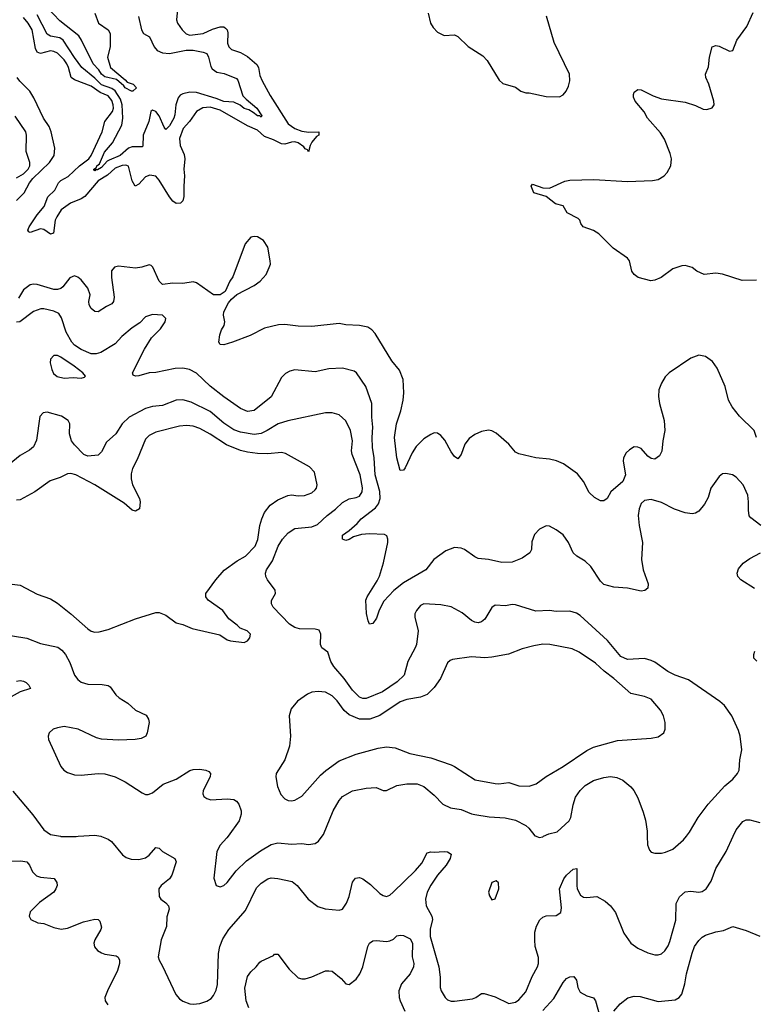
# Model space of a CAD drawing. Header units: inches. Extents: x 1603819 to 1745079, y 385938 to 533966.
# Tile 113 of 256: x 1654648 to 1658977, y 419010 to 424811. Entities that reach past the tile are written whole.
import ezdxf

# ---------------------------------------------------------------- set-up
doc = ezdxf.new("R2010")
doc.units = ezdxf.units.IN
doc.header["$MEASUREMENT"] = 0
doc.layers.add('B6451', color=7, linetype='Continuous')
doc.layers.add('B6452', color=7, linetype='Continuous')

msp = doc.modelspace()

# ---------------------------------------------------------------- linework, layer by layer
at = {"layer": 'B6451', "color": 5}
for points, elevation in [([(1654888, 420000), (1654890, 419999.6), (1654980.7, 419999.3), (1654992.9, 420000)], 540), ([(1655126.5, 420000), (1655130, 419999.5), (1655170, 419982.4), (1655189, 419969), (1655253, 419890), (1655274.9, 419874.9), (1655305.4, 419865.4), (1655350, 419863.5), (1655390, 419872.6), (1655411.3, 419888.7), (1655450, 419933.4), (1655470, 419930.6), (1655490.2, 419910.3), (1655562, 419870), (1655570.3, 419850), (1655543.6, 419770), (1655531, 419749), (1655481.6, 419710), (1655468.7, 419690), (1655470, 419644.7), (1655478.8, 419630), (1655510, 419607.3), (1655524.9, 419590), (1655528.4, 419570), (1655515.2, 419524.8), (1655512.3, 419467.7), (1655481, 419390), (1655464.2, 419290), (1655469.1, 419270), (1655490, 419234.9), (1655568.4, 419068.4), (1655590, 419042.3), (1655610, 419028.9), (1655650, 419013.1), (1655670, 419010.3), (1655710, 419014.3), (1655751.7, 419028.3), (1655775.4, 419044.6), (1655790, 419061.6), (1655806.4, 419093.6), (1655814, 419126), (1655819, 419310), (1655827, 419350), (1655844.8, 419395.2), (1655880.4, 419450), (1655978, 419562), (1656042.8, 419697.2), (1656070, 419724.4), (1656109.6, 419750), (1656130, 419754.9), (1656170, 419751.5), (1656252.8, 419732.8), (1656283.7, 419710), (1656348.5, 419630), (1656405.8, 419585.8), (1656447.9, 419572.1), (1656530, 419563.7), (1656550, 419570.7), (1656574.3, 419605.7), (1656590, 419646), (1656609.6, 419730.4), (1656626, 419754), (1656650, 419756.4), (1656670, 419748.8), (1656715, 419715), (1656770, 419662.4), (1656790, 419650.2), (1656810, 419645.8), (1656830, 419652.9), (1656849.7, 419670), (1656980.9, 419799.1), (1657017.9, 419842.1), (1657050, 419902.4), (1657070, 419909), (1657090, 419905.6), (1657150, 419911), (1657169, 419909), (1657190, 419894), (1657185.7, 419870), (1657161.5, 419830), (1657110.2, 419770), (1657070, 419712.4), (1657048.5, 419670), (1657039.3, 419630), (1657043.9, 419590), (1657076, 419530), (1657080.3, 419510), (1657066.7, 419453.3), (1657067.2, 419410), (1657117.7, 419230), (1657125.6, 419170), (1657124.9, 419110), (1657131.8, 419090), (1657155.8, 419050), (1657170, 419035.8), (1657190, 419029), (1657210, 419027.6), (1657316.8, 419043.2), (1657336.2, 419050), (1657370, 419074.4), (1657385.8, 419074.2), (1657450, 419053.7), (1657530, 419015.6), (1657570, 419023.1), (1657590, 419036), (1657630, 419083.1), (1657667.1, 419172.9), (1657699.4, 419230), (1657704.5, 419250), (1657704.9, 419284.9), (1657686.3, 419350), (1657682.8, 419390), (1657684.5, 419435.5), (1657693, 419470), (1657712.4, 419507.6), (1657730, 419523.8), (1657749.7, 419530.3), (1657810, 419533.7), (1657836.9, 419550), (1657841.7, 419578.3), (1657830, 419691.3), (1657854, 419750), (1657870, 419770.6), (1657910, 419806.8), (1657930.3, 419810.3), (1657930.3, 419709.6), (1657933.1, 419690), (1657952.7, 419652.7), (1657970, 419641.1), (1657990, 419638.9), (1658050, 419644.4), (1658098.6, 419618.6), (1658128.9, 419590), (1658159.5, 419550), (1658208.9, 419428.9), (1658250.4, 419370), (1658290, 419340.3), (1658350, 419312.8), (1658390, 419301.5), (1658410, 419301.1), (1658430, 419307.4), (1658450, 419324.9), (1658470, 419355.5), (1658479.9, 419380.1), (1658515, 419505), (1658516.9, 419603.1), (1658536.6, 419643.4), (1658570, 419672.6), (1658603.6, 419676.4), (1658650, 419671.6), (1658670, 419674.9), (1658693.3, 419690), (1658723.7, 419736.3), (1658751, 419810), (1658811.1, 419910), (1658852.5, 420000)], 540), ([(1655875.7, 420000), (1655868.4, 419990), (1655830, 419947), (1655810.3, 419910), (1655792.7, 419752.7), (1655806, 419710), (1655830, 419702.8), (1655850, 419710.6), (1655870, 419728.2), (1655923.5, 419796.5), (1655985.1, 419854.9), (1656066.7, 419913.3), (1656130, 419951.3), (1656170, 419960.7), (1656250, 419953.2), (1656310, 419956.9), (1656350, 419951.7), (1656390, 419957), (1656409.8, 419970.2), (1656430.9, 420000)], 560), ([(1657691.4, 420000), (1657710, 419993.7), (1657730, 419997.4), (1657735.6, 420000)], 560), ([(1658345.6, 420000), (1658347.1, 419950), (1658359, 419919), (1658370, 419906.7), (1658390, 419901.1), (1658430, 419900.3), (1658454.2, 419905.8), (1658496.1, 419923.9), (1658560.4, 419979.6), (1658576.7, 420000)], 560), ([(1654570, 419853.3), (1654655.6, 419855.6), (1654690.1, 419850.1), (1654706.3, 419830), (1654723.6, 419790), (1654747.7, 419767.7), (1654770, 419759), (1654850.3, 419750.4), (1654867.7, 419727.7), (1654868, 419710), (1654861.6, 419690), (1654848.2, 419670), (1654764.9, 419610), (1654710, 419555.3), (1654704.7, 419530), (1654714, 419510), (1654754, 419490), (1654790, 419486.8), (1654850, 419463), (1654892.8, 419452.8), (1654930, 419458), (1655023.8, 419496.2), (1655090, 419511.7), (1655110.3, 419510.3), (1655120.7, 419500.7), (1655130, 419464), (1655126.9, 419450), (1655090.2, 419390), (1655084.9, 419370), (1655089.4, 419349.4), (1655107.2, 419327.2), (1655130, 419312.8), (1655150, 419305.3), (1655215.9, 419295.9), (1655227.5, 419287.5), (1655236, 419270), (1655236.5, 419250), (1655225.2, 419210), (1655164.9, 419090), (1655150.4, 419050), (1655152.2, 419030), (1655167.9, 419007.9)], 520), ([(1658149.6, 418970), (1658186.5, 419013.5), (1658232.1, 419047.9), (1658270, 419058.7), (1658303.9, 419056.1), (1658410, 419027.2), (1658510, 419036.9), (1658533.8, 419050), (1658549.8, 419070), (1658568.6, 419131.4), (1658577.4, 419190), (1658610, 419310.5), (1658625, 419350), (1658650, 419385.7), (1658670, 419405.7), (1658690, 419417.4), (1658750, 419436.5), (1658796, 419444), (1658850, 419468.2), (1658930, 419444.9), (1659010, 419412)], 520), ([(1655997.8, 418990), (1655983.4, 419030), (1655975.7, 419104.3), (1655990, 419173.4), (1656010, 419201.6), (1656040.9, 419230), (1656062.3, 419257.7), (1656070, 419264.9), (1656142.7, 419297.3), (1656150, 419304.7), (1656170, 419304.7), (1656236.4, 419216.4), (1656290, 419166), (1656310, 419159.3), (1656330, 419160.5), (1656370, 419172.7), (1656450, 419208), (1656470, 419208), (1656490, 419204.9), (1656542.8, 419162.8), (1656570, 419130.7), (1656590, 419126.4), (1656630, 419157.6), (1656651.7, 419190), (1656670, 419230.7), (1656699.7, 419350), (1656710, 419370.4), (1656730, 419383.8), (1656750, 419386.4), (1656810, 419380.4), (1656830, 419383.8), (1656850, 419393), (1656870, 419412.7), (1656890, 419417.6), (1656910, 419414.6), (1656950, 419394.9), (1656963.6, 419370), (1656961.5, 419290), (1656970.2, 419250), (1656969.1, 419230), (1656949.2, 419190), (1656897.8, 419130), (1656883.2, 419090), (1656884.7, 419050), (1656890, 419030.7), (1656918.5, 418970)], 520), ([(1657730, 418974.4), (1657795.6, 419044.4), (1657850, 419139.3), (1657870, 419163), (1657890, 419172.7), (1657914, 419174), (1657930, 419151.3), (1657937.3, 419110), (1657950, 419082.4), (1657990, 419059.5), (1658030, 419048), (1658042, 419030), (1658074.8, 418910)], 520)]:
    msp.add_lwpolyline(points, dxfattribs=dict(at, elevation=elevation))
at = {"layer": 'B6451', "color": 5, "elevation": 560}
msp.add_lwpolyline([(1657456.5, 419736.5), (1657430, 419728), (1657411, 419670), (1657416, 419650), (1657430, 419624.7), (1657450, 419631.3), (1657472, 419690), (1657470, 419726)], close=True, dxfattribs=at)
at = {"layer": 'B6452', "color": 5}
for points, elevation in [([(1655578, 424870), (1655571.9, 424810), (1655577.5, 424790), (1655605.8, 424750), (1655628.1, 424728.1), (1655650, 424719.8), (1655730, 424728.9), (1655784.8, 424755.2), (1655830, 424768.9), (1655850, 424768.6), (1655861.4, 424761.4), (1655870.9, 424750.8), (1655874.1, 424734.1), (1655872.6, 424672.6), (1655879.6, 424650), (1655895.8, 424635.8), (1655950, 424618), (1655990, 424593.7), (1656046.1, 424546.1), (1656055.6, 424530), (1656062.7, 424482.7), (1656075.9, 424450), (1656123.6, 424363.6), (1656230, 424196.3), (1656269.2, 424169.2), (1656310, 424154.7), (1656351.7, 424148.3), (1656410.2, 424150.1), (1656410.3, 424130), (1656397.7, 424122.3), (1656370.1, 424089.9), (1656359.8, 424070), (1656350, 424032.7), (1656344.2, 424044.2), (1656330, 424049.8), (1656321.7, 424061.7), (1656290, 424085.2), (1656270, 424090.3), (1656250, 424088.9), (1656210, 424076.5), (1656190, 424078.8), (1656143.1, 424103.1), (1656090, 424123.5), (1656050, 424160.3), (1655990, 424186.1), (1655830, 424278.5), (1655770, 424295.7), (1655728, 424292), (1655690, 424269.2), (1655647.7, 424210), (1655611.7, 424170), (1655590.5, 424110), (1655593.3, 424070), (1655617.1, 424017.1), (1655621.7, 423990), (1655615.1, 423930), (1655619.8, 423890), (1655614.4, 423830), (1655615.6, 423770), (1655610, 423744), (1655596, 423730), (1655570, 423727.3), (1655550, 423741.3), (1655530, 423766.3), (1655470, 423865.7), (1655449.8, 423889.8), (1655414, 423894), (1655390, 423885), (1655350, 423842.4), (1655329.1, 423829.1), (1655310, 423862), (1655290, 423947.6), (1655274.1, 423954.1), (1655251, 423951), (1655210, 423935.1), (1655164.8, 423895.2), (1655110, 423861.4), (1655031.7, 423768.3), (1655010, 423755.2), (1654946.9, 423730), (1654893.2, 423690), (1654865.9, 423650), (1654857.7, 423630), (1654847.6, 423552.4), (1654830, 423547.1), (1654790, 423574.6), (1654770, 423578.1), (1654710, 423557.2), (1654701.2, 423561.2), (1654696.8, 423570), (1654704.4, 423590), (1654750, 423660.4), (1654791.3, 423710), (1654812.9, 423767.1), (1654854.1, 423805.9), (1654876.6, 423850), (1654890, 423863.8), (1654933.7, 423886.3), (1655000.7, 423950), (1655054.7, 423990), (1655069.9, 424010), (1655134.4, 424150), (1655149.9, 424210), (1655195.4, 424270), (1655199.9, 424290), (1655198.4, 424310), (1655190, 424335.6), (1655170, 424361.8), (1655122, 424382), (1655070, 424419.5), (1654970, 424456.7), (1654951.4, 424470), (1654936.1, 424530), (1654926.2, 424550), (1654910, 424573.9), (1654870, 424613.3), (1654850, 424623.9), (1654830, 424626.9), (1654770, 424612.2), (1654750, 424620.3), (1654740.8, 424640.8), (1654720.8, 424750), (1654698.7, 424790), (1654670, 424823.6)], 480), ([(1655348.7, 424828.7), (1655366.5, 424750), (1655377.6, 424730), (1655412.2, 424710), (1655440.9, 424650), (1655457.6, 424630), (1655490, 424615.2), (1655530, 424612.4), (1655629.3, 424630.7), (1655670, 424631.3), (1655730, 424620.1), (1655750, 424612.2), (1655760.1, 424590), (1655774.3, 424534.3), (1655781.8, 424521.8), (1655810, 424502), (1655853.8, 424493.8), (1655925.1, 424465.1), (1655933.6, 424453.6), (1655963.1, 424363.1), (1655982.2, 424342.2), (1656046, 424290), (1656074.9, 424245.1), (1656070, 424237.2), (1656063.6, 424243.6), (1656050, 424243.7), (1656024.5, 424264.5), (1655999, 424279), (1655970, 424288.3), (1655946.5, 424306.5), (1655910, 424324.2), (1655850, 424329.2), (1655806.5, 424346.5), (1655690, 424380.8), (1655650, 424383.2), (1655610, 424374.4), (1655594.4, 424365.6), (1655581.2, 424350), (1655567.5, 424310), (1655561.7, 424250), (1655555.7, 424230), (1655530, 424184.7), (1655510, 424163.6), (1655498.4, 424178.4), (1655470, 424244.7), (1655450, 424270.8), (1655430, 424277.2), (1655420.9, 424270), (1655408.3, 424210), (1655374.8, 424130), (1655374, 424066), (1655370, 424062), (1655310, 424062.4), (1655290, 424054), (1655239.1, 424010), (1655175.9, 423984.1), (1655163.6, 423976.4), (1655130, 423939.6), (1655106.6, 423926.6), (1655093.9, 423926.1), (1655090, 423920.5), (1655084.1, 423924.1), (1655084.5, 423930), (1655100.1, 423939.9), (1655103.4, 423950), (1655118.3, 423961.7), (1655146.8, 424030), (1655194.1, 424085.9), (1655249.9, 424190.1), (1655255.9, 424230), (1655252, 424310), (1655243, 424343), (1655210, 424392.1), (1655190, 424406.2), (1655130, 424426.8), (1655090, 424467.1), (1655013.5, 424530), (1654970, 424587.1), (1654904.5, 424690), (1654883.7, 424703.7), (1654830, 424713.3), (1654810, 424725.6), (1654750, 424840.2)], 460), ([(1655091.4, 424850), (1655112.9, 424790), (1655168.5, 424750), (1655180.3, 424730), (1655181.7, 424650), (1655166.3, 424590), (1655182.3, 424530), (1655270, 424456.9), (1655282, 424442), (1655316, 424430), (1655335.5, 424410), (1655314.8, 424390), (1655306.6, 424390), (1655270, 424409.2), (1655261.7, 424421.7), (1655217.9, 424457.9), (1655150, 424474.5), (1655130.7, 424490), (1655114.9, 424514.9), (1655080.6, 424550), (1655013, 424690), (1654996.2, 424716.2), (1654884.3, 424804.3), (1654810, 424882.3)], 440), ([(1657055.8, 424850), (1657068.2, 424790), (1657083.9, 424763.9), (1657110, 424738), (1657150, 424718.4), (1657210, 424721.3), (1657230, 424711.8), (1657290, 424653.4), (1657377.4, 424597.4), (1657403.1, 424570), (1657474, 424454), (1657494.4, 424434.4), (1657570, 424413), (1657601, 424390), (1657630, 424379.3), (1657650, 424379.3), (1657750, 424359.1), (1657830, 424356.3), (1657850, 424367.7), (1657869.3, 424390), (1657881.6, 424418.4), (1657889.6, 424450.4), (1657887.8, 424490), (1657796.8, 424676.8), (1657752.2, 424832.2)], 520), ([(1658990, 423277), (1658905.5, 423274.5), (1658790, 423310.7), (1658750, 423317.6), (1658682, 423310), (1658638, 423330), (1658610, 423351.6), (1658570, 423362.4), (1658550, 423360.5), (1658496.2, 423343.8), (1658428.8, 423291.2), (1658390, 423275.6), (1658368.1, 423271.9), (1658292.7, 423292.7), (1658269.7, 423309.7), (1658254.5, 423330), (1658240.9, 423390), (1658230, 423405.2), (1658144.9, 423464.9), (1658061.2, 423550), (1658030, 423569.3), (1657968.7, 423590), (1657954, 423610), (1657948.7, 423630), (1657939.3, 423639.3), (1657873.6, 423673.6), (1657850, 423714), (1657805.6, 423725.6), (1657750, 423769), (1657678, 423790), (1657662, 423830), (1657670, 423842), (1657730, 423820.7), (1657770, 423818), (1657860.4, 423859.6), (1657890, 423864.6), (1658030.6, 423869.4), (1658230, 423857.7), (1658377.2, 423862.8), (1658410.6, 423869.4), (1658446, 423890), (1658463.5, 423910), (1658485.1, 423950), (1658489.7, 423990), (1658481.5, 424021.5), (1658447.7, 424107.7), (1658424.1, 424144.1), (1658348, 424230), (1658327.1, 424267.1), (1658274, 424330), (1658265.1, 424354.9), (1658264.5, 424370), (1658270, 424384.7), (1658290, 424399.1), (1658310, 424397.1), (1658381.5, 424361.5), (1658430, 424344.4), (1658570, 424324.2), (1658630, 424305.3), (1658676.2, 424283.8), (1658697.6, 424282.4), (1658729.3, 424290.7), (1658741.2, 424310), (1658739.3, 424330), (1658709.7, 424430), (1658691.8, 424470), (1658689.6, 424490), (1658707.8, 424532.2), (1658713.3, 424590), (1658729.4, 424650), (1658750, 424658.8), (1658770, 424654), (1658830, 424624.9), (1658850.9, 424629.1), (1658873.6, 424690), (1658933.3, 424770), (1658970, 424854)], 480), ([(1654630, 423744.8), (1654673.9, 423790), (1654705.4, 423850), (1654724.8, 423875.2), (1654822.9, 423970), (1654852, 424010), (1654854.7, 424054.7), (1654834.3, 424150), (1654820.8, 424180.8), (1654789.2, 424230), (1654732.2, 424350), (1654707.5, 424390), (1654648.5, 424448.5), (1654632.5, 424470)], 520), ([(1654630, 423879.2), (1654670, 423902.5), (1654697.1, 423930), (1654707.9, 423950), (1654707.7, 423970), (1654686.6, 424033.4), (1654688.9, 424130), (1654684.1, 424150), (1654621.4, 424241.4)], 540), ([(1658990.8, 422350), (1658975.8, 422390), (1658890, 422474.8), (1658846.3, 422530), (1658825.4, 422570), (1658805.7, 422650), (1658757.4, 422757.4), (1658730, 422796.5), (1658690, 422825.8), (1658650, 422833.8), (1658602.5, 422817.5), (1658474.4, 422730), (1658452.4, 422707.6), (1658429.2, 422670), (1658415.4, 422630), (1658412.7, 422590), (1658417.5, 422550), (1658446.5, 422450), (1658450.2, 422390), (1658437.6, 422330), (1658431.3, 422268.7), (1658418.7, 422241.3), (1658390, 422222), (1658370, 422225.1), (1658350, 422238.4), (1658310, 422283.6), (1658290, 422293.3), (1658270, 422293.6), (1658242.5, 422277.5), (1658222, 422258), (1658206.3, 422230), (1658204.4, 422210), (1658217.5, 422130), (1658202.6, 422090), (1658132, 422030), (1658110, 421989.5), (1658090, 421976.3), (1658070, 421975.8), (1658034.9, 421994.9), (1658004.4, 422024.4), (1657970, 422089.2), (1657934.8, 422134.8), (1657853.6, 422193.6), (1657811.6, 422211.6), (1657770, 422222), (1657690, 422229.6), (1657590, 422252.7), (1657570, 422263.7), (1657529.7, 422309.7), (1657455.3, 422375.3), (1657430, 422389.4), (1657410, 422392.7), (1657370, 422383.7), (1657330, 422367.6), (1657295.9, 422344.1), (1657272, 422310), (1657250, 422248.7), (1657230, 422224), (1657210, 422237.2), (1657190, 422265.2), (1657153.9, 422333.9), (1657130, 422360.9), (1657110, 422374.5), (1657090, 422376.2), (1657070, 422367.8), (1657030, 422340.5), (1656983.5, 422296.5), (1656961, 422259), (1656919.1, 422170), (1656910, 422157.2), (1656890, 422155.3), (1656869.8, 422229.8), (1656856.4, 422350), (1656869, 422430), (1656893.8, 422506.2), (1656908.6, 422570), (1656912.3, 422612.2), (1656907.8, 422690), (1656885.6, 422745.6), (1656841.8, 422801.8), (1656742, 422962), (1656723.6, 422983.6), (1656699.8, 422999.8), (1656650.3, 423009.6), (1656570, 423013.3), (1656530, 423021.7), (1656370, 423003.6), (1656290, 423005.7), (1656210, 423015.9), (1656172.5, 423012.5), (1656090, 422992.9), (1656007, 422950), (1655901.6, 422910), (1655850, 422895.4), (1655830, 422898), (1655822.4, 422910), (1655826.7, 422953.3), (1655836.9, 422983.1), (1655853.6, 423010), (1655857.6, 423030), (1655849.6, 423070), (1655851.6, 423090), (1655878, 423142), (1655895.4, 423164.6), (1655928.3, 423191.7), (1656030, 423245.6), (1656064.8, 423270), (1656101, 423310), (1656119.1, 423350), (1656125.4, 423370), (1656124, 423390), (1656109.7, 423470), (1656084.2, 423510), (1656050, 423531.2), (1656030, 423534.3), (1656010, 423529.6), (1655976.9, 423490), (1655903.7, 423296.3), (1655886.7, 423270), (1655859.1, 423210), (1655830.3, 423189.7), (1655790, 423189.5), (1655690, 423259.7), (1655670, 423266), (1655610, 423257.3), (1655550, 423259.2), (1655490, 423250.8), (1655470, 423271.1), (1655433, 423353), (1655423, 423363), (1655410, 423366.6), (1655367.1, 423352.9), (1655330, 423347.3), (1655230, 423358), (1655206.6, 423353.4), (1655189.1, 423330.9), (1655188.5, 423291.5), (1655204.3, 423175.7), (1655200.9, 423150), (1655190, 423136.3), (1655158.7, 423121.3), (1655111.1, 423088.9), (1655090, 423091.3), (1655070, 423109.7), (1655058, 423130), (1655055.3, 423150), (1655064, 423190), (1655050.5, 423230), (1655010, 423277.8), (1654990, 423294.8), (1654970, 423301.2), (1654943.1, 423290), (1654902.9, 423237.1), (1654890, 423227.1), (1654870, 423220.4), (1654850, 423221), (1654750, 423251.4), (1654730, 423252.8), (1654710, 423247.8), (1654670, 423218.6), (1654640.6, 423170)], 520), ([(1659015.1, 421830), (1658956.2, 421876.2), (1658947.6, 421887.6), (1658942, 421922), (1658943.7, 421970), (1658939.3, 422010), (1658912, 422070), (1658870, 422116.2), (1658848.7, 422130), (1658810, 422137.4), (1658790, 422134.7), (1658770, 422119.5), (1658721.3, 422050), (1658705.1, 421994.9), (1658684.2, 421955.8), (1658650, 421916.2), (1658630, 421904.2), (1658610, 421899.7), (1658570, 421905.4), (1658507.6, 421927.6), (1658430, 421966.9), (1658370, 421983.1), (1658330, 421977.2), (1658310, 421959.6), (1658299.3, 421930), (1658292.8, 421890), (1658298.3, 421830), (1658317.5, 421730), (1658311.9, 421630), (1658322, 421570), (1658351.9, 421488.1), (1658350, 421462), (1658332.7, 421447.3), (1658310, 421444.5), (1658230, 421460.9), (1658150, 421467), (1658090, 421483.7), (1658070, 421503.7), (1658014.3, 421590), (1657980.2, 421620.2), (1657930.7, 421650.7), (1657909.7, 421670), (1657882.3, 421730), (1657850, 421775.8), (1657810, 421805.6), (1657770, 421827), (1657750, 421829.4), (1657710.8, 421810), (1657682.3, 421777.7), (1657665.7, 421734.3), (1657664.4, 421690), (1657653.4, 421670), (1657610, 421638.3), (1657550, 421615.8), (1657490, 421611.9), (1657410, 421630.9), (1657350, 421637.4), (1657330, 421646.3), (1657270, 421689.8), (1657250, 421698), (1657210, 421700.3), (1657158.4, 421681.6), (1657088.9, 421630), (1657040.5, 421570), (1656910, 421492.4), (1656853, 421447), (1656794.4, 421385.6), (1656767.1, 421332.9), (1656750, 421284.5), (1656730, 421252.7), (1656710, 421249.2), (1656700.7, 421270), (1656691.5, 421311.5), (1656687.6, 421390), (1656695.1, 421410), (1656755.5, 421504.5), (1656767.5, 421532.5), (1656792.4, 421610), (1656816.5, 421730), (1656816.8, 421750), (1656810.7, 421770.7), (1656798, 421778), (1656710, 421782.3), (1656663.1, 421776.9), (1656615.6, 421764.4), (1656590, 421748.3), (1656570, 421742.4), (1656549.5, 421750), (1656550, 421773.4), (1656590, 421802), (1656637.1, 421842.9), (1656661, 421870), (1656744.9, 421935.1), (1656761.8, 421958.2), (1656771.8, 421990), (1656770.9, 422030.9), (1656743.6, 422130), (1656737.1, 422230), (1656727, 422290), (1656725.2, 422350), (1656729.9, 422410), (1656723.4, 422470), (1656723.7, 422550), (1656687.4, 422650), (1656632.8, 422730), (1656619.2, 422739.2), (1656550, 422757.4), (1656470, 422754.4), (1656390, 422736), (1656270, 422748), (1656239.5, 422740.5), (1656213.9, 422726.1), (1656190, 422702), (1656130.8, 422589.2), (1656030, 422507.9), (1655990, 422502.5), (1655950, 422519.3), (1655850, 422588), (1655770, 422651.6), (1655690, 422727.7), (1655649.5, 422750), (1655610, 422756.9), (1655563.6, 422756.4), (1655450, 422732.6), (1655410, 422729.6), (1655350, 422712.8), (1655329.7, 422709.7), (1655316, 422716), (1655313.6, 422730), (1655383.1, 422870), (1655423.8, 422936.2), (1655478, 422990), (1655505.1, 423030), (1655509.6, 423050), (1655489.7, 423069.7), (1655430, 423073.8), (1655390, 423061.1), (1655355.8, 423024.2), (1655310, 422994.7), (1655250, 422943.9), (1655210, 422901.8), (1655126, 422850), (1655097.9, 422842.1), (1655070, 422841.7), (1655010, 422867.4), (1654970, 422893.6), (1654954.4, 422910), (1654922, 422970), (1654895.1, 423055.1), (1654879.4, 423079.4), (1654850, 423093.9), (1654790, 423108.2), (1654771.9, 423108.1), (1654730, 423090.6), (1654648.6, 423031.4), (1654630, 423027.8)], 540), ([(1658576.7, 420000), (1658595.9, 420024.1), (1658645.4, 420110), (1658704.2, 420190), (1658803.7, 420296.3), (1658850, 420336.4), (1658878, 420370), (1658888.2, 420390), (1658891.2, 420450), (1658904.2, 420510), (1658894.5, 420590), (1658883.6, 420623.6), (1658843.7, 420710), (1658802, 420770), (1658774.7, 420794.7), (1658590, 420921.4), (1658510, 420949.8), (1658467.3, 420970), (1658390, 421025.7), (1658370, 421035.1), (1658330, 421047.2), (1658230, 421040.5), (1658190, 421058.3), (1658112.5, 421152.5), (1657950, 421301.3), (1657930, 421314.7), (1657890, 421326.3), (1657810, 421324.7), (1657769.7, 421329.7), (1657690, 421326.9), (1657570, 421362.9), (1657550, 421364.5), (1657510, 421358), (1657450, 421362), (1657430, 421348.7), (1657390, 421279.5), (1657370, 421263.6), (1657350, 421258.3), (1657330, 421261.5), (1657310, 421272.1), (1657255.4, 421315.4), (1657190, 421350.7), (1657130, 421364.1), (1657030.3, 421369.7), (1657010, 421359.6), (1656985.5, 421330), (1656976.3, 421310), (1656976.3, 421290), (1656995.3, 421210), (1656985.5, 421130), (1656979.1, 421110), (1656935.8, 421030), (1656913.2, 420950), (1656873, 420910), (1656786.9, 420850), (1656690, 420811.2), (1656670, 420811.4), (1656650, 420819.8), (1656610, 420860.6), (1656559.6, 420930), (1656499.5, 420999.5), (1656481.8, 421030), (1656464.7, 421084.7), (1656427.6, 421110), (1656420.5, 421130), (1656422.3, 421190), (1656413.5, 421213.5), (1656390, 421220.3), (1656297, 421223), (1656269.6, 421229.6), (1656238.4, 421250), (1656141.4, 421350), (1656130.9, 421370), (1656131.1, 421388.9), (1656155.6, 421430), (1656153.6, 421450), (1656108.6, 421510), (1656099.2, 421530), (1656096.4, 421550), (1656102.7, 421570), (1656136.9, 421623.1), (1656170.6, 421710), (1656196.5, 421750), (1656230, 421787.7), (1656270, 421813.1), (1656370, 421823.5), (1656403.6, 421836.4), (1656459.3, 421890), (1656510, 421926.7), (1656550, 421965.5), (1656590, 421987.6), (1656630, 421994.9), (1656650, 422004.6), (1656665.7, 422030), (1656667.2, 422052.8), (1656653.7, 422130), (1656606.8, 422250), (1656603.5, 422270), (1656608.9, 422330), (1656596.5, 422390), (1656570, 422447.3), (1656530, 422482), (1656490, 422493.7), (1656450, 422493.7), (1656227.3, 422447.3), (1656170.4, 422430), (1656105.7, 422390), (1656070, 422373.3), (1656030, 422367.8), (1655950, 422380.7), (1655910, 422394.1), (1655850, 422432.8), (1655770, 422503), (1655658.2, 422558.2), (1655610, 422570.6), (1655570.2, 422569.8), (1655490, 422537.7), (1655430, 422531.9), (1655390, 422520.2), (1655292.4, 422470), (1655252.8, 422430), (1655214.9, 422370), (1655159.1, 422320.9), (1655130, 422264), (1655110, 422245.2), (1655050, 422239.3), (1655026, 422250), (1654970, 422306), (1654952.3, 422330), (1654942.4, 422370), (1654942.6, 422430), (1654933, 422450), (1654894.9, 422474.9), (1654810, 422499), (1654785.7, 422494.3), (1654767, 422473), (1654746.5, 422333.5), (1654730, 422294), (1654705.7, 422274.3), (1654650, 422242.5), (1654586.3, 422190)], 560), ([(1654571.5, 421488.5), (1654650, 421480.3), (1654750, 421426.3), (1654830, 421399), (1654870, 421373.4), (1654950, 421310.3), (1655050, 421221.7), (1655070, 421208.9), (1655090, 421203.1), (1655115.8, 421204.2), (1655170, 421218.3), (1655330, 421281.5), (1655450, 421317.6), (1655470, 421317.6), (1655510, 421303), (1655570, 421257.3), (1655610, 421246.8), (1655663.8, 421223.8), (1655826.8, 421186.8), (1655870, 421158), (1655890, 421151), (1655970, 421141), (1655990, 421151.3), (1656004, 421170), (1656008.7, 421190), (1655988, 421210), (1655946.6, 421226.6), (1655930, 421244), (1655880.2, 421280.2), (1655845.2, 421330), (1655759, 421390), (1655744, 421410), (1655744, 421430), (1655803.6, 421510), (1655853.2, 421566.8), (1655930, 421622.3), (1655978.7, 421650), (1656035.8, 421710), (1656050.7, 421749.3), (1656062.3, 421830), (1656074, 421870), (1656090, 421907), (1656123.5, 421950), (1656170, 421982.2), (1656228, 422008), (1656250, 422012), (1656290, 422004.9), (1656327.1, 422007.1), (1656370, 422023.6), (1656390, 422040.3), (1656397.7, 422050), (1656400.8, 422070), (1656385.6, 422145.6), (1656356.7, 422176.7), (1656215.2, 422255.2), (1656190, 422260.6), (1656110, 422252.9), (1656050, 422254.9), (1655990, 422262.8), (1655950, 422273.5), (1655866.5, 422306.5), (1655770, 422369.8), (1655710, 422402.2), (1655670, 422415.5), (1655630, 422420.3), (1655590, 422416.8), (1655450, 422381.4), (1655410, 422361.5), (1655390, 422339.7), (1655340.1, 422219.9), (1655312.4, 422167.6), (1655305, 422135), (1655304.9, 422104.9), (1655312.8, 422070), (1655354.2, 421990), (1655357.7, 421970), (1655354, 421930), (1655330, 421915.1), (1655310, 421920.5), (1655263.1, 421963.1), (1655090.6, 422070), (1654979.2, 422130), (1654950, 422137.7), (1654930, 422135.2), (1654886.9, 422113.1), (1654826.8, 422093.2), (1654737.4, 422030), (1654650, 421983), (1654630, 421979.5)], 580), ([(1658979.1, 421459.1), (1658897, 421510), (1658880.5, 421530), (1658876.9, 421550), (1658884.4, 421575.6), (1658911.8, 421608.2), (1658950, 421637), (1659013.2, 421670)], 540), ([(1654530, 421192.2), (1654690, 421167.6), (1654770, 421136.5), (1654873.4, 421113.4), (1654896.9, 421096.9), (1654917.7, 421070), (1654943.4, 421023.4), (1654971.6, 420950), (1654990, 420922.6), (1655010, 420908.8), (1655050, 420896.5), (1655134.1, 420894.1), (1655168.7, 420888.7), (1655181.3, 420881.3), (1655214.2, 420834.2), (1655234.7, 420814.7), (1655284.6, 420784.6), (1655330, 420742), (1655393.1, 420713.1), (1655406.4, 420690), (1655410.3, 420670), (1655399.5, 420610), (1655390.4, 420590), (1655363.4, 420576.6), (1655329, 420571), (1655230, 420566.5), (1655130, 420572.4), (1655100.4, 420580.4), (1654992.7, 420630), (1654910, 420646), (1654870, 420639.7), (1654846, 420630), (1654820.7, 420610), (1654816.3, 420590), (1654818, 420570), (1654890.3, 420410.3), (1654907.3, 420390), (1654930, 420375.5), (1654970, 420361.6), (1655010, 420359.3), (1655110, 420370.3), (1655150, 420367), (1655210, 420350.3), (1655270, 420320.3), (1655370, 420256), (1655390, 420246), (1655405.2, 420245.3), (1655430, 420255.3), (1655493.9, 420306.1), (1655570, 420336.1), (1655650, 420386.6), (1655670, 420393), (1655710, 420395.6), (1655744.7, 420390), (1655762.4, 420382.4), (1655772.7, 420370), (1655770.4, 420350), (1655728.9, 420270), (1655727.2, 420250), (1655734, 420234), (1655750, 420222.4), (1655773.8, 420213.8), (1655870, 420220.3), (1655910, 420215.8), (1655926, 420206), (1655938.4, 420190), (1655953.7, 420150), (1655953.7, 420130), (1655941.3, 420090), (1655875.7, 420000)], 560), ([(1658991.1, 421031.1), (1658974, 421050), (1658973.6, 421070), (1658980.5, 421090)], 540), ([(1654630, 420913.7), (1654650, 420917), (1654670, 420914), (1654686.4, 420906.4), (1654702.8, 420890), (1654711.3, 420870), (1654650, 420851.3), (1654598.6, 420821.4)], 540), ([(1657735.6, 420000), (1657766, 420014), (1657814.6, 420025.4), (1657886, 420090), (1657896.4, 420110), (1657910, 420186), (1657923.8, 420230), (1657950, 420268.7), (1657980, 420300), (1658030, 420327.9), (1658090, 420345.8), (1658130, 420352.1), (1658166.7, 420346.7), (1658203, 420330), (1658250, 420290.4), (1658266.4, 420270), (1658290, 420226.8), (1658322.6, 420142.6), (1658335.1, 420095.1), (1658344.8, 420030), (1658345.6, 420000)], 560), ([(1654606.7, 420266.7), (1654725.8, 420125.8), (1654790, 420038.7), (1654830, 420010.3), (1654888, 420000)], 540), ([(1656430.9, 420000), (1656438, 420010), (1656494.8, 420150), (1656529.7, 420210), (1656550, 420233.4), (1656610, 420268.2), (1656690, 420283.7), (1656747.9, 420287.9), (1656790, 420270.6), (1656810, 420270.5), (1656870, 420298.3), (1656930, 420309), (1656990, 420308.8), (1657030, 420293.1), (1657090, 420242), (1657141.3, 420190), (1657186.8, 420166.8), (1657250, 420158.2), (1657310, 420132.3), (1657330, 420128.1), (1657415.2, 420115.2), (1657509, 420109), (1657570, 420094.6), (1657630, 420063.1), (1657647.9, 420047.9), (1657682.9, 420002.9), (1657691.4, 420000)], 560), ([(1658852.5, 420000), (1658870, 420038), (1658910, 420086.4), (1658930, 420096.5), (1658950, 420097.6), (1659010, 420080.5)], 540), ([(1654992.9, 420000), (1655090, 420005.7), (1655126.5, 420000)], 540)]:
    msp.add_lwpolyline(points, dxfattribs=dict(at, elevation=elevation))
for points, elevation in [([(1654870, 422833.1), (1654850, 422832.4), (1654830, 422811.6), (1654827.3, 422790), (1654836.5, 422750), (1654847, 422727), (1654868.6, 422708.6), (1654910, 422699.2), (1654963.2, 422703.2), (1655010, 422699.5), (1655030, 422704), (1655036, 422710), (1655020.7, 422730), (1654969.8, 422770), (1654890, 422822.5)], 560), ([(1657730, 421130.8), (1657677.5, 421122.5), (1657610, 421104.8), (1657527.9, 421072.1), (1657430, 421054.6), (1657390, 421051.6), (1657310, 421057.2), (1657198.3, 421041.7), (1657184.1, 421035.9), (1657170, 421022), (1657127.6, 420930), (1657090, 420876.3), (1657050, 420836), (1657010, 420818.8), (1656930, 420805.6), (1656890, 420791.4), (1656770, 420710.7), (1656710.7, 420689.3), (1656650, 420689.9), (1656590, 420714.7), (1656560.8, 420740.8), (1656518, 420798), (1656490, 420827.6), (1656450, 420849.8), (1656406.5, 420853.5), (1656370, 420849.7), (1656343.1, 420836.9), (1656284.8, 420795.2), (1656248.7, 420751.3), (1656236.5, 420710), (1656244.2, 420590), (1656238, 420530), (1656210.2, 420449.8), (1656160.3, 420370), (1656156.5, 420350), (1656167.3, 420292.7), (1656186.3, 420246.3), (1656210, 420221.1), (1656230, 420210.3), (1656250, 420208.7), (1656270, 420212.2), (1656310, 420235.8), (1656420, 420360), (1656451.7, 420388.3), (1656530, 420444.1), (1656630, 420483.5), (1656761, 420518.9), (1656810, 420527), (1656860.3, 420520.3), (1656946.9, 420486.9), (1657070, 420462.8), (1657190, 420420.2), (1657210.8, 420410.8), (1657331.9, 420331.9), (1657450, 420310.2), (1657471.5, 420308.5), (1657530, 420316.2), (1657590, 420296.9), (1657650, 420295.8), (1657691.4, 420308.6), (1657750, 420352), (1657850, 420410.2), (1657990, 420504.7), (1658030, 420524.1), (1658170, 420564.2), (1658370, 420577.6), (1658410, 420586), (1658444.5, 420610), (1658451.8, 420630), (1658451.3, 420670), (1658441.3, 420710), (1658423.7, 420743.7), (1658370, 420807.8), (1658330, 420824.4), (1658250, 420840.4), (1658150, 420929.8), (1658092.1, 420972.1), (1658040.5, 421020.5), (1657945.3, 421085.3), (1657904, 421104), (1657771.2, 421128.8)], 580)]:
    msp.add_lwpolyline(points, close=True, dxfattribs=dict(at, elevation=elevation))

doc.saveas('drawing.dxf')
